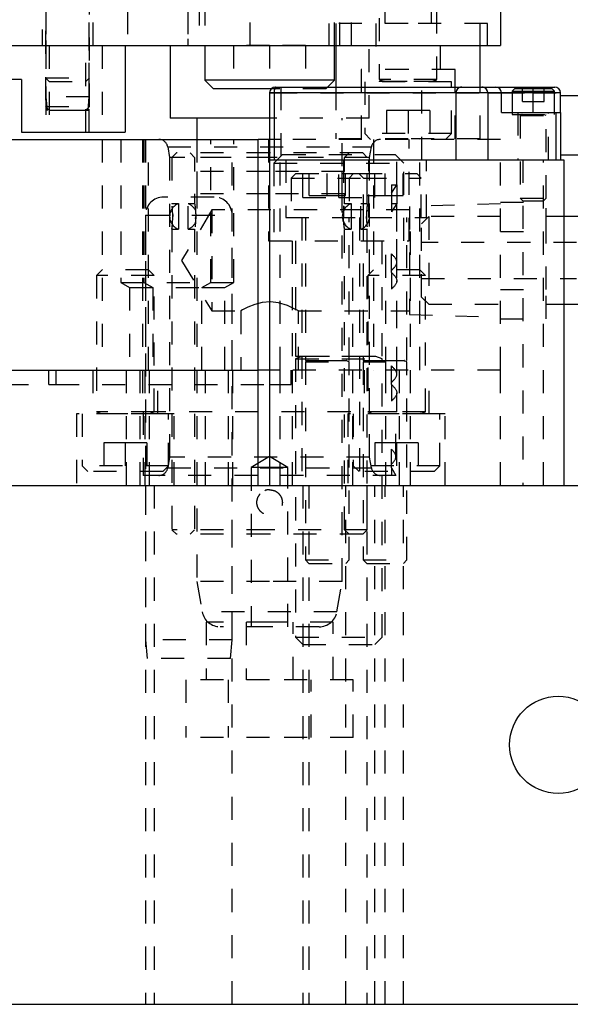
# Model space of a CAD drawing. Header units: inches. Extents: x 1880 to 2363, y -453 to -54.
# Tile 135 of 256: x 1927 to 1929.38, y -452.5 to -448.24. Entities that reach past the tile are written whole.
import ezdxf

# ---------------------------------------------------------------- set-up
doc = ezdxf.new("R2010")
doc.units = ezdxf.units.IN
doc.header["$LTSCALE"] = 0.5
doc.header["$MEASUREMENT"] = 0
doc.linetypes.add('HIDDEN', pattern=[0.225, 0.15, -0.075])
doc.layers.add('SID-M-H', color=4, linetype='HIDDEN')
doc.layers.add('SID-M-S', color=105, linetype='Continuous')

msp = doc.modelspace()

# ---------------------------------------------------------------- linework, layer by layer
at = {"layer": 'SID-M-H'}
for p, q in [((1927.10867, -447.59756), (1927.10867, -448.34756)), ((1927.29617, -448.34756), (1927.29617, -447.59756)), ((1927.46177, -447.59756), (1927.46177, -448.34756)), ((1927.72309, -447.59756), (1927.72309, -448.34756)), ((1927.99307, -448.34756), (1927.99307, -447.59756)), ((1928.57692, -447.59756), (1928.57692, -448.25106)), ((1928.77792, -448.25106), (1928.77792, -447.59756)), ((1927.72309, -447.71764), (1927.72309, -448.34756)), ((1928.43175, -448.34756), (1928.43175, -447.71764)), ((1927.09192, -447.87756), (1927.09192, -448.34756)), ((1927.10742, -447.88359), (1927.10742, -448.61206)), ((1927.29742, -448.61206), (1927.29742, -447.88359)), ((1927.31292, -448.34756), (1927.31292, -447.87756)), ((1927.10867, -447.92481), (1927.10867, -448.56881)), ((1927.29617, -448.56881), (1927.29617, -447.92481)), ((1928.55242, -448.02855), (1928.55242, -448.49474)), ((1928.80242, -448.49474), (1928.80242, -448.02855)), ((1928.43175, -448.34756), (1928.43175, -448.12295)), ((1927.77292, -448.15956), (1927.77292, -448.34756)), ((1927.79617, -448.15956), (1927.79617, -448.34756)), ((1928.35867, -448.34756), (1928.35867, -448.15956)), ((1928.38192, -448.34756), (1928.38192, -448.15956)), ((1928.67742, -448.25106), (1928.33367, -448.25106)), ((1928.33367, -448.25106), (1928.33367, -448.34756)), ((1928.36492, -448.25106), (1928.36492, -448.34756)), ((1928.53692, -448.25106), (1928.53692, -448.45106)), ((1929.02117, -448.25106), (1928.67742, -448.25106)), ((1928.81792, -448.45106), (1928.81792, -448.25106)), ((1928.98992, -448.34756), (1928.98992, -448.25106)), ((1929.02117, -448.34756), (1929.02117, -448.25106)), ((1927.10867, -448.34756), (1927.10867, -448.72256)), ((1927.12292, -448.34756), (1927.12292, -448.72256)), ((1927.28192, -448.72256), (1927.28192, -448.34756)), ((1927.29617, -448.72256), (1927.29617, -448.34756)), ((1927.35242, -448.34756), (1927.35242, -448.72256)), ((1928.07742, -448.34706), (1927.92142, -448.34706)), ((1927.92142, -448.34706), (1927.92142, -448.53456)), ((1928.07742, -448.34706), (1928.07742, -448.53456)), ((1928.23342, -448.34706), (1928.07742, -448.34706)), ((1928.23342, -448.34706), (1928.23342, -448.53456)), ((1928.50853, -448.66252), (1928.50853, -448.34756)), ((1928.67742, -448.45106), (1928.47442, -448.45106)), ((1928.47442, -448.45106), (1928.47442, -448.75106)), ((1928.88042, -448.45106), (1928.67742, -448.45106)), ((1928.88042, -448.75106), (1928.88042, -448.45106)), ((1927.10742, -448.48706), (1927.29742, -448.48706)), ((1927.10742, -448.48706), (1927.12292, -448.50256)), ((1927.28192, -448.50256), (1927.29742, -448.48706)), ((1928.80242, -448.49474), (1928.55242, -448.49474)), ((1928.55242, -448.49474), (1928.57273, -448.50213)), ((1928.78212, -448.50213), (1928.80242, -448.49474)), ((1927.12292, -448.50256), (1927.28192, -448.50256)), ((1928.32117, -448.53456), (1928.08497, -448.53456)), ((1928.12664, -448.52745), (1928.12664, -448.84245)), ((1928.12664, -448.52745), (1928.12664, -448.84245)), ((1928.32117, -448.53456), (1928.32828, -448.52745)), ((1928.36492, -448.52745), (1928.36492, -448.75106)), ((1928.86492, -448.50405), (1928.48992, -448.50405)), ((1928.48992, -448.50405), (1928.48992, -448.72905)), ((1928.80242, -448.50366), (1928.55242, -448.50366)), ((1928.55242, -448.50366), (1928.55242, -448.50405)), ((1928.57317, -448.50213), (1928.78167, -448.50213)), ((1928.73687, -448.84245), (1928.73687, -448.52745)), ((1928.73687, -448.84245), (1928.73687, -448.52745)), ((1928.80242, -448.50405), (1928.80242, -448.50366)), ((1928.86492, -448.72905), (1928.86492, -448.50405)), ((1928.98992, -448.75106), (1928.98992, -448.52745)), ((1929.17228, -448.5896), (1929.17228, -448.5336)), ((1929.17228, -448.5896), (1929.17228, -448.5336)), ((1929.21916, -448.52745), (1929.21916, -448.5336)), ((1929.21916, -448.5896), (1929.21916, -448.5336)), ((1929.21916, -448.5896), (1929.21916, -448.5336)), ((1929.26603, -448.5896), (1929.26603, -448.5336)), ((1929.26603, -448.5896), (1929.26603, -448.5336)), ((1927.29617, -448.56881), (1927.10867, -448.56881)), ((1927.10867, -448.56881), (1927.11392, -448.62881)), ((1927.29092, -448.62881), (1927.29617, -448.56881)), ((1928.07742, -448.55245), (1928.09711, -448.55245)), ((1928.09711, -448.55245), (1928.88451, -448.55245)), ((1928.09711, -448.55245), (1928.09711, -448.84245)), ((1928.88451, -448.55245), (1929.0223, -448.55245)), ((1928.88451, -448.55245), (1928.88451, -448.84245)), ((1929.0223, -448.55245), (1929.08136, -448.55245)), ((1929.0223, -448.55245), (1929.0223, -448.84245)), ((1929.08136, -448.55245), (1929.21916, -448.55245)), ((1929.21916, -448.55245), (1929.12766, -448.55245)), ((1929.21916, -448.55245), (1929.33727, -448.55245)), ((1929.31066, -448.55245), (1929.21916, -448.55245)), ((1927.10742, -448.61206), (1927.29742, -448.61206)), ((1927.10742, -448.61206), (1927.12292, -448.62756)), ((1927.29092, -448.62881), (1927.11392, -448.62881)), ((1927.12292, -448.62756), (1927.28192, -448.62756)), ((1927.28192, -448.62756), (1927.29742, -448.61206)), ((1929.17228, -448.5896), (1929.21916, -448.5896)), ((1929.17228, -448.5896), (1929.21916, -448.5896)), ((1929.21916, -448.5896), (1929.26603, -448.5896)), ((1929.21916, -448.5896), (1929.26603, -448.5896)), ((1929.21916, -448.63745), (1929.21916, -448.5896)), ((1929.21916, -448.63745), (1929.21916, -448.5896)), ((1928.50853, -448.66252), (1928.07742, -448.66252)), ((1928.39238, -450.67039), (1928.39238, -448.66252)), ((1928.67742, -448.62905), (1928.58367, -448.62905)), ((1928.58367, -448.62905), (1928.58367, -448.75405)), ((1928.67742, -448.62905), (1928.67742, -448.75405)), ((1928.77117, -448.62905), (1928.67742, -448.62905)), ((1928.77117, -448.62905), (1928.77117, -448.75405)), ((1929.12766, -448.63745), (1929.12766, -448.6456)), ((1929.12766, -448.63745), (1929.12766, -448.6456)), ((1929.12766, -448.6456), (1929.31066, -448.6456)), ((1929.12766, -448.6456), (1929.31066, -448.6456)), ((1929.15223, -448.63745), (1929.15223, -448.84245)), ((1929.16316, -448.6456), (1929.16316, -448.646)), ((1929.16316, -448.6456), (1929.16316, -448.646)), ((1929.16316, -448.646), (1929.27516, -448.646)), ((1929.16316, -448.646), (1929.27516, -448.646)), ((1929.17046, -448.64752), (1929.16316, -448.65018)), ((1929.17046, -448.64752), (1929.16316, -448.65018)), ((1929.16316, -448.65018), (1929.27516, -448.65018)), ((1929.16316, -448.65018), (1929.27516, -448.65018)), ((1929.16316, -448.65018), (1929.16316, -449.0091)), ((1929.16316, -448.65018), (1929.16316, -449.0091)), ((1929.26785, -448.64752), (1929.17046, -448.64752)), ((1929.26785, -448.64752), (1929.17046, -448.64752)), ((1929.27516, -448.65018), (1929.26785, -448.64752)), ((1929.27516, -448.65018), (1929.26785, -448.64752)), ((1929.27516, -448.646), (1929.27516, -448.6456)), ((1929.27516, -448.646), (1929.27516, -448.6456)), ((1929.27516, -449.0091), (1929.27516, -448.65018)), ((1929.27516, -449.0091), (1929.27516, -448.65018)), ((1929.28608, -448.84245), (1929.28608, -448.63745)), ((1929.31066, -448.6456), (1929.31066, -448.63745)), ((1929.31066, -448.6456), (1929.31066, -448.63745)), ((1929.31758, -448.63745), (1929.31758, -448.84245)), ((1927.35192, -448.75405), (1927.35192, -449.75405)), ((1927.43242, -448.75405), (1927.43242, -449.37405)), ((1927.52624, -448.75405), (1927.52624, -449.93516)), ((1927.52624, -448.75405), (1927.52624, -449.75405)), ((1927.53242, -448.75405), (1927.53242, -449.37405)), ((1927.53992, -448.75405), (1927.53992, -449.75405)), ((1927.55292, -449.75405), (1927.55292, -448.75405)), ((1927.76246, -448.75405), (1927.76246, -450.67039)), ((1927.82242, -449.37405), (1927.82242, -448.75405)), ((1927.91492, -449.75405), (1927.91492, -448.75405)), ((1927.92242, -449.37405), (1927.92242, -448.75405)), ((1928.07292, -448.75405), (1928.07292, -449.19405)), ((1928.12242, -448.75405), (1928.07742, -448.75405)), ((1928.12242, -449.75405), (1928.12242, -448.75405)), ((1929.07742, -448.75405), (1928.12242, -448.75405)), ((1928.67742, -448.75106), (1928.36492, -448.75106)), ((1928.86492, -448.72905), (1928.48992, -448.72905)), ((1928.48992, -448.72905), (1928.51492, -448.75405)), ((1928.52692, -448.75405), (1928.52692, -449.75405)), ((1928.6286, -448.95087), (1928.6286, -448.75405)), ((1928.6286, -449.75405), (1928.6286, -448.75405)), ((1928.98992, -448.75106), (1928.67742, -448.75106)), ((1928.68192, -449.19405), (1928.68192, -448.75405)), ((1928.72792, -449.75405), (1928.72792, -448.75405)), ((1928.83992, -448.75405), (1928.86492, -448.72905)), ((1929.07742, -449.75405), (1929.07742, -448.75405)), ((1927.6362, -448.78659), (1927.64435, -448.83279)), ((1927.63665, -448.78659), (1928.5182, -448.78659)), ((1928.51049, -448.83279), (1928.51864, -448.78659)), ((1928.51049, -448.83279), (1927.64435, -448.83279)), ((1927.64435, -448.83279), (1927.64435, -450.13201)), ((1927.67388, -448.81252), (1927.65419, -448.8322)), ((1928.07742, -448.8322), (1927.65419, -448.8322)), ((1927.65419, -448.8322), (1927.65419, -449.033)), ((1928.07742, -448.81252), (1927.67388, -448.81252)), ((1927.73293, -448.81252), (1927.75262, -448.8322)), ((1927.75262, -448.8322), (1927.75262, -448.89323)), ((1928.48097, -448.81252), (1928.07742, -448.81252)), ((1928.50065, -448.8322), (1928.07742, -448.8322)), ((1928.13367, -448.81905), (1928.09617, -448.85655)), ((1928.13367, -448.81905), (1928.62117, -448.81905)), ((1928.22142, -449.00655), (1928.22142, -448.81905)), ((1928.37742, -449.00655), (1928.37742, -448.81905)), ((1928.40223, -448.8322), (1928.42191, -448.81252)), ((1928.40223, -448.89323), (1928.40223, -448.8322)), ((1928.50065, -448.8322), (1928.48097, -448.81252)), ((1928.50065, -449.03299), (1928.50065, -448.8322)), ((1928.51049, -450.13201), (1928.51049, -448.83279)), ((1928.53342, -449.00655), (1928.53342, -448.81905)), ((1928.65867, -448.85655), (1928.62117, -448.81905)), ((1928.09617, -448.85655), (1928.65867, -448.85655)), ((1928.09617, -448.85655), (1928.09617, -449.19405)), ((1928.14792, -448.84245), (1928.14792, -449.09245)), ((1928.39792, -448.84245), (1928.39792, -449.09245)), ((1928.50692, -449.09245), (1928.50692, -448.84245)), ((1928.65867, -449.19405), (1928.65867, -448.85655)), ((1928.75692, -449.09245), (1928.75692, -448.84245)), ((1929.17466, -448.84245), (1929.17466, -450.25405)), ((1929.26366, -450.25405), (1929.26366, -448.84245)), ((1928.07742, -448.89323), (1927.75262, -448.89323)), ((1927.76246, -448.89323), (1927.76246, -448.98968)), ((1928.40223, -448.89323), (1928.07742, -448.89323)), ((1928.19042, -448.90245), (1928.17142, -448.92145)), ((1928.17142, -448.92145), (1928.48342, -448.92145)), ((1928.17142, -448.92145), (1928.17142, -449.09245)), ((1928.19042, -448.90245), (1928.46442, -448.90245)), ((1928.2493, -448.99745), (1928.2493, -448.90245)), ((1928.32742, -448.99745), (1928.32742, -448.90245)), ((1928.39238, -448.98968), (1928.39238, -448.89323)), ((1928.40555, -448.99745), (1928.40555, -448.90245)), ((1928.44042, -448.90245), (1928.42142, -448.92145)), ((1928.42142, -448.92145), (1928.42142, -449.09245)), ((1928.46442, -448.90245), (1928.71442, -448.90245)), ((1928.48342, -448.92145), (1928.46442, -448.90245)), ((1928.48342, -448.92145), (1928.73342, -448.92145)), ((1928.48342, -449.09245), (1928.48342, -448.92145)), ((1928.4993, -448.99745), (1928.4993, -448.90245)), ((1928.57742, -448.99745), (1928.57742, -448.90245)), ((1928.65555, -448.99745), (1928.65555, -448.90245)), ((1928.73342, -448.92145), (1928.71442, -448.90245)), ((1928.73342, -449.09245), (1928.73342, -448.92145)), ((1928.60498, -448.98717), (1928.6286, -448.9509)), ((1928.60498, -448.9509), (1928.6286, -448.9509)), ((1928.60498, -448.9509), (1928.60498, -449.03165)), ((1928.6286, -448.9509), (1928.6286, -449.03165)), ((1927.83692, -449.00405), (1927.61792, -449.00405)), ((1928.07742, -448.98968), (1927.75262, -448.98968)), ((1927.75262, -448.98968), (1927.75262, -449.03299)), ((1928.40223, -448.98968), (1928.07742, -448.98968)), ((1928.22142, -449.00655), (1928.37742, -449.00655)), ((1928.2493, -448.99745), (1928.32742, -448.99745)), ((1928.32742, -448.99745), (1928.40555, -448.99745)), ((1928.37742, -449.00655), (1928.53342, -449.00655)), ((1928.40223, -449.033), (1928.40223, -448.98968)), ((1928.4993, -448.99745), (1928.57742, -448.99745)), ((1928.57742, -448.99745), (1928.65555, -448.99745)), ((1929.16316, -449.0091), (1929.27516, -449.0091)), ((1929.16316, -449.0091), (1929.27516, -449.0091)), ((1929.16316, -449.0091), (1929.17466, -449.0206)), ((1929.16316, -449.0091), (1929.17466, -449.0206)), ((1929.26366, -449.0206), (1929.27516, -449.0091)), ((1929.26366, -449.0206), (1929.27516, -449.0091)), ((1927.68221, -449.03299), (1927.65395, -449.03299)), ((1927.75262, -449.03299), (1927.72461, -449.03299)), ((1928.43024, -449.03299), (1928.40222, -449.03299)), ((1928.50089, -449.03299), (1928.47264, -449.03299)), ((1928.6286, -449.03165), (1928.60498, -449.06792)), ((1928.60498, -449.03165), (1928.6286, -449.03165)), ((1928.60498, -449.03165), (1928.60498, -449.06792)), ((1928.6286, -449.28636), (1928.6286, -449.03169)), ((1929.07742, -449.03324), (1928.68292, -449.04505)), ((1928.68292, -449.04505), (1928.68292, -449.51306)), ((1929.07742, -449.02646), (1929.27542, -449.02646)), ((1929.17466, -449.0206), (1929.26366, -449.0206)), ((1929.17466, -449.0206), (1929.26366, -449.0206)), ((1929.27542, -449.15276), (1929.27542, -449.02646)), ((1927.53992, -449.08205), (1927.53992, -450.92405)), ((1927.54036, -449.08205), (1927.91449, -449.08205)), ((1927.65758, -449.07939), (1927.6578, -449.08811)), ((1927.82742, -449.06005), (1927.69583, -449.27905)), ((1927.75703, -449.09721), (1927.75733, -449.08811)), ((1927.82742, -449.06005), (1927.82742, -449.49805)), ((1928.68292, -449.06005), (1927.82742, -449.06005)), ((1927.91492, -450.92405), (1927.91492, -449.08205)), ((1928.14792, -449.09245), (1928.50692, -449.09245)), ((1928.21692, -449.09245), (1928.21692, -450.25405)), ((1928.23242, -449.09245), (1928.23242, -449.71285)), ((1928.39782, -449.079), (1928.39752, -449.08811)), ((1928.42242, -449.71285), (1928.42242, -449.09245)), ((1928.43792, -450.25405), (1928.43792, -449.09245)), ((1928.46692, -449.09245), (1928.46692, -450.25405)), ((1928.48242, -449.09245), (1928.48242, -449.71285)), ((1928.49727, -449.09683), (1928.49705, -449.08811)), ((1928.50692, -449.09245), (1928.75692, -449.09245)), ((1928.67242, -449.71285), (1928.67242, -449.09245)), ((1928.68792, -450.25405), (1928.68792, -449.09245)), ((1928.76667, -449.08905), (1928.73542, -449.1203)), ((1928.76667, -449.08905), (1928.76667, -449.46905)), ((1929.07742, -449.08905), (1928.76667, -449.08905)), ((1929.35242, -449.08905), (1929.27542, -449.08905)), ((1928.73542, -449.4378), (1928.73542, -449.1203)), ((1927.65395, -449.14323), (1927.68221, -449.14323)), ((1927.65419, -449.14322), (1927.65419, -450.44638)), ((1927.72461, -449.14323), (1927.75262, -449.14323)), ((1927.75262, -449.14322), (1927.75262, -450.44638)), ((1928.40222, -449.14323), (1928.43024, -449.14323)), ((1928.40223, -450.44638), (1928.40223, -449.14322)), ((1928.47264, -449.14323), (1928.50089, -449.14323)), ((1928.50065, -450.44638), (1928.50065, -449.14322)), ((1929.07742, -449.15276), (1929.27542, -449.15276)), ((1929.27542, -449.40535), (1929.27542, -449.15276)), ((1928.07292, -449.19405), (1928.68192, -449.19405)), ((1928.17442, -449.19405), (1928.17442, -449.75405)), ((1928.18992, -449.19405), (1928.18992, -449.69445)), ((1928.56492, -449.69445), (1928.56492, -449.19405)), ((1928.58042, -449.75405), (1928.58042, -449.19405)), ((1929.40704, -449.20093), (1928.73542, -449.20093)), ((1928.60498, -449.33084), (1928.60498, -449.25009)), ((1927.69583, -449.27905), (1927.82742, -449.49805)), ((1927.35192, -449.31905), (1927.32742, -449.34355)), ((1927.57742, -449.34355), (1927.32742, -449.34355)), ((1927.32742, -449.34355), (1927.32742, -449.93474)), ((1927.55292, -449.31905), (1927.35192, -449.31905)), ((1927.57742, -449.34355), (1927.55292, -449.31905)), ((1927.57742, -449.93474), (1927.57742, -449.34355)), ((1928.52692, -449.31905), (1928.50242, -449.34355)), ((1928.75242, -449.34355), (1928.50242, -449.34355)), ((1928.50242, -449.34355), (1928.50242, -449.93474)), ((1928.72792, -449.31905), (1928.52692, -449.31905)), ((1928.60498, -449.33084), (1928.60498, -449.40337)), ((1928.75242, -449.34355), (1928.72792, -449.31905)), ((1928.75242, -449.93474), (1928.75242, -449.34355)), ((1927.43242, -449.37405), (1927.82242, -449.37405)), ((1927.43242, -449.37405), (1927.47117, -449.39643)), ((1927.47117, -449.39643), (1927.78367, -449.39643)), ((1927.47117, -449.39643), (1927.47117, -449.75405)), ((1927.53242, -449.37405), (1927.57117, -449.39643)), ((1927.57117, -449.39643), (1927.57117, -449.75405)), ((1927.78367, -449.39643), (1927.82242, -449.37405)), ((1927.78367, -449.39643), (1927.88367, -449.39643)), ((1927.78367, -449.75405), (1927.78367, -449.39643)), ((1927.82242, -449.37405), (1927.92242, -449.37405)), ((1927.88367, -449.39643), (1927.92242, -449.37405)), ((1927.88367, -449.75405), (1927.88367, -449.39643)), ((1928.6286, -449.77192), (1928.6286, -449.3671)), ((1928.73542, -449.35718), (1929.40704, -449.35718)), ((1928.73542, -449.4378), (1928.76667, -449.46905)), ((1929.07742, -449.40535), (1929.27542, -449.40535)), ((1929.27542, -449.53164), (1929.27542, -449.40535)), ((1927.98354, -449.48191), (1927.96066, -449.49346)), ((1928.0135, -449.4699), (1927.98354, -449.48191)), ((1928.04515, -449.46175), (1928.0135, -449.4699)), ((1928.08064, -449.45891), (1928.04515, -449.46175)), ((1928.11571, -449.46291), (1928.08064, -449.45891)), ((1928.15455, -449.47472), (1928.11571, -449.46291)), ((1928.18124, -449.48669), (1928.15455, -449.47472)), ((1928.76667, -449.46905), (1929.07742, -449.46905)), ((1929.27542, -449.46905), (1929.35242, -449.46905)), ((1927.82742, -449.49805), (1927.95242, -449.49805)), ((1927.95269, -449.4979), (1927.95242, -449.49805)), ((1927.95242, -449.49805), (1927.95242, -449.75405)), ((1927.95242, -449.49805), (1927.95242, -449.49805)), ((1927.96066, -449.49346), (1927.95269, -449.4979)), ((1928.19684, -449.49492), (1928.18124, -449.48669)), ((1928.20242, -449.49805), (1928.19684, -449.49492)), ((1928.20242, -449.49805), (1928.68292, -449.49805)), ((1928.20242, -449.75405), (1928.20242, -449.49805)), ((1928.20242, -449.49805), (1928.20242, -449.49805)), ((1928.68292, -449.51306), (1929.07742, -449.52487)), ((1929.07742, -449.53164), (1929.27542, -449.53164)), ((1928.18992, -449.69445), (1928.56492, -449.69445)), ((1928.21698, -449.69598), (1928.18992, -449.70582)), ((1928.53742, -449.69598), (1928.21743, -449.69598)), ((1928.56492, -449.70582), (1928.53787, -449.69598)), ((1928.18992, -449.70582), (1928.56492, -449.70582)), ((1928.18992, -449.70582), (1928.18992, -450.9128)), ((1928.23242, -449.71285), (1928.42242, -449.71285)), ((1928.24373, -449.71438), (1928.23242, -449.71849)), ((1928.23242, -449.71849), (1928.42242, -449.71849)), ((1928.23242, -449.71849), (1928.23242, -450.57695)), ((1928.41112, -449.71438), (1928.24373, -449.71438)), ((1928.42242, -449.71849), (1928.41112, -449.71438)), ((1928.42242, -450.57695), (1928.42242, -449.71849)), ((1928.48242, -449.71285), (1928.67242, -449.71285)), ((1928.49373, -449.71438), (1928.48242, -449.71849)), ((1928.48242, -449.71849), (1928.67242, -449.71849)), ((1928.48242, -449.71849), (1928.48242, -450.57695)), ((1928.66112, -449.71438), (1928.49373, -449.71438)), ((1928.56492, -450.9128), (1928.56492, -449.70582)), ((1928.60498, -449.8164), (1928.60498, -449.73565)), ((1928.67242, -449.71849), (1928.66112, -449.71438)), ((1928.67242, -450.57695), (1928.67242, -449.71849)), ((1927.12117, -449.81655), (1927.12117, -449.75405)), ((1927.15242, -449.81655), (1927.15242, -449.75405)), ((1927.15242, -449.81655), (1927.15242, -449.75405)), ((1927.31192, -449.75405), (1927.31192, -449.94405)), ((1927.45555, -449.75405), (1927.45555, -450.25405)), ((1927.51492, -449.75405), (1927.51492, -450.25405)), ((1927.53742, -449.75405), (1927.53742, -450.25405)), ((1927.55555, -449.75405), (1927.55555, -450.25405)), ((1927.59292, -449.94405), (1927.59292, -449.75405)), ((1927.7993, -450.25405), (1927.7993, -449.75405)), ((1927.8993, -450.25405), (1927.8993, -449.75405)), ((1927.91742, -450.25405), (1927.91742, -449.75405)), ((1928.12242, -449.75405), (1928.07742, -449.75405)), ((1928.12242, -449.75405), (1928.07742, -449.75405)), ((1929.07742, -449.75405), (1928.12242, -449.75405)), ((1928.12242, -450.25405), (1928.12242, -449.75405)), ((1929.07742, -449.75405), (1928.12242, -449.75405)), ((1928.17117, -449.81655), (1928.17117, -449.75405)), ((1928.17442, -449.75405), (1928.17442, -450.25405)), ((1928.48692, -449.75405), (1928.48692, -449.94405)), ((1928.58042, -450.25405), (1928.58042, -449.75405)), ((1928.63992, -450.25405), (1928.63992, -449.75405)), ((1928.76792, -449.94405), (1928.76792, -449.75405)), ((1929.07742, -450.25405), (1929.07742, -449.75405)), ((1926.93367, -449.81655), (1927.12117, -449.81655)), ((1927.12117, -449.81655), (1927.15242, -449.81655)), ((1927.15242, -449.81655), (1928.07742, -449.81655)), ((1928.07742, -449.81655), (1928.17117, -449.81655)), ((1928.60498, -449.8164), (1928.60498, -449.88893)), ((1928.6286, -449.93516), (1928.6286, -449.85267)), ((1927.45242, -449.94405), (1927.24142, -449.94405)), ((1927.24142, -449.94405), (1927.24142, -450.25405)), ((1927.26492, -449.94405), (1927.26492, -450.16905)), ((1927.57742, -449.93474), (1927.32742, -449.93474)), ((1927.32742, -449.93474), (1927.34773, -449.94213)), ((1927.57742, -449.94366), (1927.32742, -449.94366)), ((1927.32742, -449.94366), (1927.32742, -449.94405)), ((1927.34817, -449.94213), (1927.55667, -449.94213)), ((1927.66342, -449.94405), (1927.45242, -449.94405)), ((1928.6286, -449.93516), (1927.52624, -449.93516)), ((1927.53018, -449.93516), (1927.53018, -450.21075)), ((1927.55712, -449.94213), (1927.57742, -449.93474)), ((1927.57742, -449.94405), (1927.57742, -449.94366)), ((1927.63992, -450.16905), (1927.63992, -449.94405)), ((1927.66342, -450.25405), (1927.66342, -449.94405)), ((1928.62742, -449.94405), (1928.41642, -449.94405)), ((1928.41642, -449.94405), (1928.41642, -450.25405)), ((1928.43992, -449.94405), (1928.43992, -450.16905)), ((1928.75242, -449.93474), (1928.50242, -449.93474)), ((1928.50242, -449.93474), (1928.52273, -449.94213)), ((1928.75242, -449.94366), (1928.50242, -449.94366)), ((1928.50242, -449.94366), (1928.50242, -449.94405)), ((1928.52317, -449.94213), (1928.73167, -449.94213)), ((1928.62467, -450.13), (1928.62467, -449.93516)), ((1928.83842, -449.94405), (1928.62742, -449.94405)), ((1928.73212, -449.94213), (1928.75242, -449.93474)), ((1928.75242, -449.94405), (1928.75242, -449.94366)), ((1928.81492, -450.16905), (1928.81492, -449.94405)), ((1928.83842, -450.25405), (1928.83842, -449.94405)), ((1927.45242, -450.06905), (1927.35867, -450.06905)), ((1927.35867, -450.06905), (1927.35867, -450.19405)), ((1927.45242, -450.06905), (1927.45242, -450.19405)), ((1927.54617, -450.06905), (1927.45242, -450.06905)), ((1927.54617, -450.06905), (1927.54617, -450.19405)), ((1928.62742, -450.06905), (1928.53367, -450.06905)), ((1928.53367, -450.06905), (1928.53367, -450.19405)), ((1928.62742, -450.06905), (1928.62742, -450.19405)), ((1928.72117, -450.06905), (1928.62742, -450.06905)), ((1928.72117, -450.06905), (1928.72117, -450.19405)), ((1928.60498, -450.1777), (1928.60498, -450.09695)), ((1927.64435, -450.13201), (1927.6362, -450.17821)), ((1928.51049, -450.13201), (1927.64435, -450.13201)), ((1928.07742, -450.12947), (1927.99792, -450.17724)), ((1928.15692, -450.17724), (1928.07742, -450.12947)), ((1928.51864, -450.17821), (1928.51049, -450.13201)), ((1927.63992, -450.16905), (1927.26492, -450.16905)), ((1927.26492, -450.16905), (1927.28992, -450.19405)), ((1927.61492, -450.19405), (1927.28992, -450.19405)), ((1927.61492, -450.19405), (1927.63992, -450.16905)), ((1927.63665, -450.17821), (1928.5182, -450.17821)), ((1928.07742, -450.17724), (1927.99792, -450.17724)), ((1927.99792, -450.17724), (1927.99792, -450.86724)), ((1928.15692, -450.17724), (1928.07742, -450.17724)), ((1928.15692, -450.86724), (1928.15692, -450.17724)), ((1928.81492, -450.16905), (1928.43992, -450.16905)), ((1928.43992, -450.16905), (1928.46492, -450.19405)), ((1928.78992, -450.19405), (1928.46492, -450.19405)), ((1928.60498, -450.1777), (1928.62467, -450.21075)), ((1928.60498, -450.1777), (1928.60498, -450.21075)), ((1928.78992, -450.19405), (1928.81492, -450.16905)), ((1928.62467, -450.21075), (1927.53018, -450.21075)), ((1927.53992, -450.25405), (1927.53992, -452.50405)), ((1927.57742, -450.25405), (1927.57742, -452.50405)), ((1927.91492, -452.50405), (1927.91492, -450.25405)), ((1928.22117, -450.25405), (1928.22117, -452.50405)), ((1928.24792, -450.25405), (1928.24792, -452.50405)), ((1928.40692, -452.50405), (1928.40692, -450.25405)), ((1928.49792, -450.25405), (1928.49792, -452.50405)), ((1928.53367, -452.50405), (1928.53367, -450.25405)), ((1928.57742, -452.50405), (1928.57742, -450.25405)), ((1928.65692, -452.50405), (1928.65692, -450.25405)), ((1928.07742, -450.44638), (1927.65419, -450.44638)), ((1927.65419, -450.44638), (1927.67388, -450.46606)), ((1927.75262, -450.44638), (1927.73293, -450.46606)), ((1928.50065, -450.44638), (1928.07742, -450.44638)), ((1928.42191, -450.46606), (1928.40223, -450.44638)), ((1928.48097, -450.46606), (1928.50065, -450.44638)), ((1928.07742, -450.46606), (1927.67388, -450.46606)), ((1928.48097, -450.46606), (1928.07742, -450.46606)), ((1928.23242, -450.57695), (1928.42242, -450.57695)), ((1928.23242, -450.57695), (1928.24792, -450.59245)), ((1928.24792, -450.59245), (1928.40692, -450.59245)), ((1928.40692, -450.59245), (1928.42242, -450.57695)), ((1928.48242, -450.57695), (1928.67242, -450.57695)), ((1928.48242, -450.57695), (1928.49792, -450.59245)), ((1928.49792, -450.59245), (1928.65692, -450.59245)), ((1928.65692, -450.59245), (1928.67242, -450.57695)), ((1928.07742, -450.67039), (1927.76246, -450.67039)), ((1927.76246, -450.67039), (1927.7857, -450.80218)), ((1928.39238, -450.67039), (1928.07742, -450.67039)), ((1928.36915, -450.80218), (1928.39238, -450.67039)), ((1928.36915, -450.80218), (1927.7857, -450.80218)), ((1928.07742, -450.84756), (1927.80242, -450.84756)), ((1927.80242, -450.84756), (1927.80242, -451.09756)), ((1927.97592, -450.84756), (1927.97592, -451.09756)), ((1928.35242, -450.84756), (1928.07742, -450.84756)), ((1928.17892, -451.09756), (1928.17892, -450.84756)), ((1928.35242, -451.09756), (1928.35242, -450.84756)), ((1928.07742, -450.86724), (1927.86324, -450.86724)), ((1928.2916, -450.86724), (1928.07742, -450.86724)), ((1927.91492, -450.92405), (1927.53992, -450.92405)), ((1927.53992, -450.92405), (1927.54692, -451.00405)), ((1927.90792, -451.00405), (1927.91492, -450.92405)), ((1928.18992, -450.9128), (1928.56492, -450.9128)), ((1928.18992, -450.9128), (1928.22117, -450.94405)), ((1928.53367, -450.94405), (1928.56492, -450.9128)), ((1928.22117, -450.94405), (1928.53367, -450.94405)), ((1927.90792, -451.00405), (1927.54692, -451.00405)), ((1928.07742, -451.09756), (1927.71492, -451.09756)), ((1927.71492, -451.09756), (1927.71492, -451.34756)), ((1927.89792, -451.09756), (1927.89792, -451.34756)), ((1928.43992, -451.09756), (1928.07742, -451.09756)), ((1928.25692, -451.34756), (1928.25692, -451.09756)), ((1928.43992, -451.34756), (1928.43992, -451.09756)), ((1928.07742, -451.34756), (1927.71492, -451.34756)), ((1928.43992, -451.34756), (1928.07742, -451.34756))]:
    msp.add_line(p, q, dxfattribs=at)
for centre, radius, start, end in [((1928.57246, -448.50287), 0.000787, 270, 70), ((1928.78239, -448.50287), 0.000787, 110, 270), ((1928.90951, -448.55245), 0.025, 90, 180), ((1928.9973, -448.55245), 0.025, 0, 90), ((1929.17019, -448.64678), 0.000787, 290, 90), ((1929.17019, -448.64678), 0.000787, 290, 90), ((1929.26812, -448.64678), 0.000787, 90, 250), ((1929.26812, -448.64678), 0.000787, 90, 250), ((1927.59743, -448.79342), 0.03937, 10, 90), ((1928.55741, -448.79342), 0.03937, 90, 170), ((1927.61792, -449.08205), 0.078, 90, 180), ((1927.83692, -449.08205), 0.078, 0, 90), ((1927.70341, -449.08811), 0.05906, 111.07415, 180), ((1927.70341, -449.08811), 0.05906, 26.73667, 68.97858), ((1928.45144, -449.08811), 0.05906, 111.07415, 180), ((1928.45144, -449.08811), 0.05906, 291.07319, 68.97858), ((1927.70341, -449.08811), 0.05906, 180, 248.95922), ((1928.45144, -449.08811), 0.05906, 180, 248.95922), ((1927.70341, -449.08811), 0.05906, 291.07319, 335.35519), ((1928.21671, -449.69524), 0.000787, 290, 90), ((1928.53814, -449.69524), 0.000787, 90, 250), ((1928.24346, -449.71364), 0.000787, 290, 90), ((1928.41139, -449.71364), 0.000787, 90, 250), ((1928.49346, -449.71364), 0.000787, 290, 90), ((1928.66139, -449.71364), 0.000787, 90, 250), ((1927.34746, -449.94287), 0.000787, 270, 70), ((1927.55739, -449.94287), 0.000787, 110, 270), ((1928.52246, -449.94287), 0.000787, 270, 70), ((1928.73239, -449.94287), 0.000787, 110, 270), ((1927.59743, -450.17138), 0.03937, 270.00001, 350), ((1928.55741, -450.17138), 0.03937, 190, 269.99999), ((1927.86324, -450.7885), 0.07874, 190, 270), ((1928.2916, -450.7885), 0.07874, 270, 350)]:
    msp.add_arc(centre, radius, start, end, dxfattribs=at)
msp.add_ellipse((1928.10242, -448.55245), major_axis=(0, 0.025), ratio=0.2125984, start_param=0, end_param=1.5707963, dxfattribs=at)
for points, knots in [([(1927.6542, -449.14322), (1927.65431, -449.1424), (1927.65453, -449.14074), (1927.656, -449.12801), (1927.6574, -449.10983), (1927.65799, -449.08812), (1927.65741, -449.06653), (1927.65597, -449.04798), (1927.65467, -449.03654), (1927.65402, -449.0316), (1927.6542, -449.033), (1927.6542, -449.033)], [0, 0, 0, 0, 0.1248697, 0.2498658, 0.3748436, 0.4998001, 0.6247745, 0.7497699, 0.8747458, 0.9997035, 1, 1, 1, 1]), ([(1927.68221, -449.03303), (1927.68221, -449.03302), (1927.68221, -449.03159), (1927.68221, -449.0365), (1927.68221, -449.04795), (1927.68221, -449.06651), (1927.68221, -449.08091), (1927.68221, -449.08811)], [0, 0, 0, 0, 0.0022395, 0.2516796, 0.5011198, 0.7505599, 1, 1, 1, 1]), ([(1927.72461, -449.1432), (1927.72461, -449.14321), (1927.72461, -449.14463), (1927.72461, -449.13971), (1927.72461, -449.12827), (1927.72461, -449.1097), (1927.72461, -449.08813), (1927.72461, -449.06644), (1927.72461, -449.04823), (1927.72461, -449.03549), (1927.72461, -449.03384), (1927.72461, -449.03301)], [0, 0, 0, 0, 0.0007119, 0.1257003, 0.2506887, 0.3756771, 0.5006655, 0.6256539, 0.7506423, 0.8756307, 1, 1, 1, 1]), ([(1927.75262, -449.03299), (1927.75277, -449.03382), (1927.75306, -449.03549), (1927.75498, -449.04822), (1927.75681, -449.06637), (1927.75759, -449.0881), (1927.75682, -449.10971), (1927.75494, -449.12824), (1927.75324, -449.13968), (1927.75239, -449.14462), (1927.75262, -449.14322), (1927.75262, -449.14322)], [0, 0, 0, 0, 0.1248663, 0.2498773, 0.3748577, 0.4998013, 0.6247759, 0.7497864, 0.8747639, 0.9997108, 1, 1, 1, 1]), ([(1928.40222, -449.14322), (1928.40208, -449.14239), (1928.40179, -449.14073), (1928.39987, -449.128), (1928.39804, -449.10985), (1928.39726, -449.08812), (1928.39802, -449.06651), (1928.39991, -449.04798), (1928.40161, -449.03654), (1928.40245, -449.0316), (1928.40222, -449.033), (1928.40222, -449.033)], [0, 0, 0, 0, 0.1248663, 0.2498773, 0.3748577, 0.4998013, 0.6247759, 0.7497864, 0.8747639, 0.9997108, 1, 1, 1, 1]), ([(1928.43024, -449.03303), (1928.43024, -449.03302), (1928.43024, -449.03159), (1928.43024, -449.0365), (1928.43024, -449.04795), (1928.43024, -449.06651), (1928.43024, -449.08091), (1928.43024, -449.08811)], [0, 0, 0, 0, 0.0022395, 0.2516796, 0.5011198, 0.7505599, 1, 1, 1, 1]), ([(1928.50065, -449.03299), (1928.50054, -449.03382), (1928.50031, -449.03548), (1928.49884, -449.04821), (1928.49744, -449.06639), (1928.49685, -449.0881), (1928.49743, -449.10969), (1928.49887, -449.12824), (1928.50018, -449.13968), (1928.50083, -449.14462), (1928.50065, -449.14322), (1928.50065, -449.14322)], [0, 0, 0, 0, 0.1248697, 0.2498658, 0.3748436, 0.4998001, 0.6247745, 0.7497699, 0.8747458, 0.9997035, 1, 1, 1, 1]), ([(1927.68221, -449.08811), (1927.68221, -449.09533), (1927.68221, -449.10978), (1927.68221, -449.128), (1927.68221, -449.14074), (1927.68221, -449.1424), (1927.68221, -449.14323)], [0, 0, 0, 0, 0.2500103, 0.5000207, 0.750031, 1, 1, 1, 1]), ([(1928.43024, -449.08811), (1928.43024, -449.09533), (1928.43024, -449.10978), (1928.43024, -449.128), (1928.43024, -449.14074), (1928.43024, -449.1424), (1928.43024, -449.14323)], [0, 0, 0, 0, 0.2500103, 0.5000207, 0.750031, 1, 1, 1, 1]), ([(1928.07742, -450.27315), (1928.0702, -450.27398), (1928.05576, -450.27564), (1928.03744, -450.28838), (1928.02519, -450.30656), (1928.02087, -450.32826), (1928.02518, -450.34991), (1928.03742, -450.36824), (1928.05573, -450.38049), (1928.07739, -450.38482), (1928.09905, -450.38052), (1928.11738, -450.36828), (1928.12964, -450.34997), (1928.13398, -450.32832), (1928.12968, -450.30662), (1928.11745, -450.28843), (1928.09913, -450.27565), (1928.08467, -450.27398), (1928.07742, -450.27315)], [0, 0, 0, 0, 0.062486, 0.1249819, 0.1874706, 0.2499488, 0.3124372, 0.3749358, 0.4374251, 0.4999039, 0.5623916, 0.6248896, 0.6873781, 0.7498573, 0.8123459, 0.8748441, 0.9373155, 1, 1, 1, 1]), ([(1928.07744, -450.27315), (1928.06986, -450.27326), (1928.06229, -450.27337), (1928.05633, -450.27734), (1928.05633, -450.27735)], [0, 0, 0, 0, 0.9994884, 1, 1, 1, 1])]:
    msp.add_open_spline(points, degree=3, knots=knots, dxfattribs=at)
for points in [[(1928.47264, -449.14323), (1928.47264, -449.1424), (1928.47264, -449.14074), (1928.47264, -449.128), (1928.47264, -449.10978), (1928.47264, -449.08811), (1928.47264, -449.06644), (1928.47264, -449.04822), (1928.47264, -449.03548), (1928.47264, -449.03382), (1928.47264, -449.03299)], [(1928.60498, -449.32262), (1928.61679, -449.31053), (1928.64041, -449.28636), (1928.61679, -449.26218), (1928.60498, -449.25009)], [(1928.60498, -449.33084), (1928.61679, -449.34292), (1928.64041, -449.3671), (1928.61679, -449.39128), (1928.60498, -449.40337)], [(1928.60498, -449.80819), (1928.61679, -449.7961), (1928.64041, -449.77192), (1928.61679, -449.74774), (1928.60498, -449.73565)], [(1928.60498, -449.8164), (1928.61679, -449.82849), (1928.64041, -449.85267), (1928.61679, -449.87684), (1928.60498, -449.88893)], [(1928.60498, -450.16305), (1928.61482, -450.15203), (1928.63451, -450.13), (1928.61482, -450.10797), (1928.60498, -450.09695)]]:
    msp.add_open_spline(points, degree=3, dxfattribs=at)
at = {"layer": 'SID-M-S'}
for p, q in [((1929.07742, -447.59756), (1929.07742, -448.34756)), ((1926.95242, -448.34756), (1927.45242, -448.34756)), ((1926.95242, -448.34756), (1929.07742, -448.34756)), ((1927.45242, -448.34756), (1927.45242, -448.72256)), ((1927.64632, -448.34756), (1927.64632, -448.66252)), ((1927.79617, -448.34756), (1927.79617, -448.49706)), ((1928.35867, -448.49706), (1928.35867, -448.34756)), ((1928.36492, -448.34756), (1928.36492, -448.52745)), ((1928.98992, -448.52745), (1928.98992, -448.34756)), ((1927.00252, -448.49506), (1926.95242, -448.49506)), ((1927.00252, -448.49506), (1927.00252, -448.72256)), ((1927.79617, -448.49706), (1927.83367, -448.53456)), ((1928.35867, -448.49706), (1927.79617, -448.49706)), ((1928.32828, -448.52745), (1928.35867, -448.49706)), ((1928.08497, -448.53456), (1927.83367, -448.53456)), ((1928.10242, -448.52745), (1928.9092, -448.52745)), ((1928.9092, -448.52745), (1928.997, -448.52745)), ((1928.997, -448.52745), (1929.05636, -448.52745)), ((1929.05636, -448.52745), (1929.21916, -448.52745)), ((1929.13886, -448.5336), (1929.12766, -448.5448)), ((1929.13886, -448.5336), (1929.12766, -448.5448)), ((1929.13886, -448.5336), (1929.29946, -448.5336)), ((1929.13886, -448.5336), (1929.29946, -448.5336)), ((1929.21916, -448.52745), (1929.31227, -448.52745)), ((1929.21916, -448.52745), (1929.21916, -448.5336)), ((1929.31066, -448.5448), (1929.29946, -448.5336)), ((1929.31066, -448.5448), (1929.29946, -448.5336)), ((1928.09711, -448.55245), (1928.07742, -448.55245)), ((1928.07742, -448.55245), (1928.07742, -448.84245)), ((1928.8842, -448.55245), (1928.09711, -448.55245)), ((1928.09711, -448.55245), (1928.09711, -448.84245)), ((1929.022, -448.55245), (1928.8842, -448.55245)), ((1928.8842, -448.55245), (1928.8842, -448.84245)), ((1929.022, -448.55245), (1929.022, -448.84245)), ((1929.08136, -448.55245), (1929.022, -448.55245)), ((1929.08136, -448.63745), (1929.08136, -448.55245)), ((1929.12766, -448.55245), (1929.08136, -448.55245)), ((1929.12766, -448.5448), (1929.12766, -448.63745)), ((1929.12766, -448.5448), (1929.12766, -448.63745)), ((1929.12766, -448.5448), (1929.31066, -448.5448)), ((1929.12766, -448.5448), (1929.31066, -448.5448)), ((1929.31066, -448.63745), (1929.31066, -448.5448)), ((1929.31066, -448.63745), (1929.31066, -448.5448)), ((1929.33727, -448.55245), (1929.31066, -448.55245)), ((1929.33727, -448.63745), (1929.33727, -448.55245)), ((1929.49125, -448.5645), (1929.33727, -448.5645)), ((1928.07742, -448.66252), (1927.64632, -448.66252)), ((1927.76246, -448.66252), (1927.76246, -448.75405)), ((1929.08136, -448.63745), (1929.31758, -448.63745)), ((1929.31758, -448.63745), (1929.31758, -448.84245)), ((1929.31758, -448.63745), (1929.33727, -448.63745)), ((1929.33727, -448.63745), (1929.33727, -448.84245)), ((1926.95242, -448.75405), (1928.02742, -448.75405)), ((1927.00252, -448.72256), (1927.45242, -448.72256)), ((1928.02742, -449.75405), (1928.02742, -448.75405)), ((1928.07742, -448.75405), (1928.02742, -448.75405)), ((1929.33727, -448.82041), (1929.49125, -448.82041)), ((1928.07742, -448.84245), (1928.07742, -450.25405)), ((1928.07742, -448.84245), (1929.35242, -448.84245)), ((1929.35242, -448.84245), (1929.35242, -450.25405)), ((1929.5358, -449.08905), (1929.35242, -449.08905)), ((1929.35242, -449.46905), (1929.53579, -449.46905)), ((1926.45578, -449.75405), (1928.02742, -449.75405)), ((1926.45578, -449.75405), (1928.02742, -449.75405)), ((1928.07742, -449.75405), (1928.02742, -449.75405)), ((1928.02742, -450.25405), (1928.02742, -449.75405)), ((1928.07742, -449.75405), (1928.02742, -449.75405)), ((1926.82742, -450.25405), (1932.82742, -450.25405)), ((1918.82742, -452.50405), (1932.82742, -452.50405))]:
    msp.add_line(p, q, dxfattribs=at)
msp.add_circle((1929.32742, -451.37905), 0.21095, dxfattribs=at)
for centre, start, end in [((1928.10242, -448.55245), 90, 180), ((1928.9092, -448.55245), 90, 180), ((1928.997, -448.55245), 0, 90), ((1929.05636, -448.55245), 0, 90), ((1929.31227, -448.55245), 0, 90)]:
    msp.add_arc(centre, 0.025, start, end, dxfattribs=at)
msp.add_ellipse((1928.10242, -448.55245), major_axis=(0, 0.025), ratio=0.2125984, start_param=0, end_param=1.5707963, dxfattribs=at)

doc.saveas('drawing.dxf')
